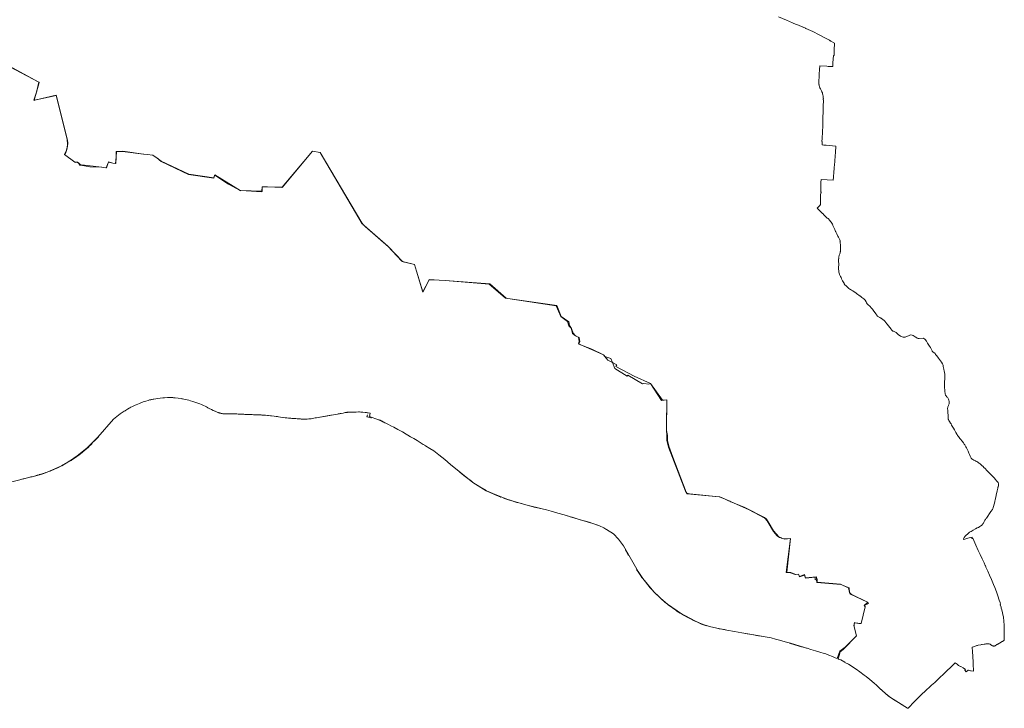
# Model space of a CAD drawing. Header units: metres. Extents: x 114241 to 171506, y 438344 to 479588.
# Tile 7 of 10: x 156484 to 171506, y 439431 to 449940. Entities that reach past the tile are written whole.
import ezdxf

# ---------------------------------------------------------------- set-up
doc = ezdxf.new("R2010")
doc.units = ezdxf.units.M
doc.header["$MEASUREMENT"] = 0
doc.layers.add('N-WA-KG-ONDERHOUDGRENS-O', color=170, linetype='Continuous', lineweight=18)

msp = doc.modelspace()

# ---------------------------------------------------------------- linework, layer by layer
at = {"layer": 'N-WA-KG-ONDERHOUDGRENS-O'}
for points in [[(168060, 449983), (168182, 449932), (168275, 449893), (168296, 449884), (168337, 449866), (168366, 449854), (168423, 449830), (168425, 449829), (168438, 449824), (168472, 449809), (168479, 449806), (168584, 449758), (168681, 449710), (168788, 449655), (168838, 449627), (168838, 449627), (168850, 449619), (168856, 449616), (168859, 449614), (168861, 449613), (168861, 449613), (168918, 449581), (168918, 449578), (168917, 449572), (168913, 449483), (168912, 449464), (168913, 449450), (168913, 449448), (168913, 449447), (168913, 449442), (168912, 449433), (168910, 449392), (168908, 449393), (168900, 449393), (168892, 449281), (168892, 449281), (168889, 449224), (168822, 449228), (168821, 449228), (168799, 449229), (168799, 449229), (168798, 449229), (168691, 449236), (168691, 449226), (168691, 449223), (168689, 449196), (168689, 449195), (168688, 449172), (168688, 449171), (168684, 449117), (168682, 449072), (168677, 449003), (168677, 449000), (168677, 448993), (168678, 448982), (168679, 448953), (168679, 448952), (168680, 448952), (168680, 448949), (168683, 448937), (168687, 448917), (168694, 448900), (168701, 448884), (168706, 448874), (168707, 448873), (168707, 448873), (168716, 448855), (168724, 448839), (168730, 448826), (168735, 448809), (168739, 448792), (168740, 448791), (168743, 448772), (168745, 448754), (168746, 448738), (168746, 448735), (168743, 448735), (168743, 448735), (168743, 448729), (168743, 448718), (168743, 448718), (168745, 448717), (168747, 448717), (168744, 448608), (168744, 448607), (168743, 448544), (168740, 448437), (168737, 448326), (168734, 448226), (168732, 448227), (168729, 448127), (168727, 448127), (168726, 448127), (168724, 448081), (168726, 448081), (168729, 448080), (168728, 448030), (168753, 448027), (168787, 448024), (168937, 448010), (168932, 447912), (168927, 447861), (168920, 447782), (168915, 447722), (168915, 447717), (168913, 447693), (168912, 447684), (168910, 447657), (168907, 447624), (168904, 447593), (168902, 447564), (168902, 447560), (168899, 447534), (168896, 447497), (168896, 447490), (168713, 447503), (168710, 447503), (168709, 447457), (168709, 447434), (168709, 447434), (168707, 447391), (168706, 447373), (168706, 447347), (168705, 447337), (168705, 447334), (168705, 447327), (168705, 447321), (168709, 447316), (168709, 447314), (168709, 447314), (168710, 447313), (168710, 447303), (168705, 447298), (168704, 447262), (168703, 447225), (168702, 447194), (168702, 447189), (168702, 447177), (168702, 447174), (168702, 447173), (168702, 447168), (168701, 447149), (168701, 447136), (168701, 447132), (168700, 447127), (168700, 447121), (168697, 447114), (168695, 447109), (168693, 447106), (168688, 447100), (168679, 447090), (168679, 447090), (168649, 447065), (168655, 447058), (168672, 447043), (168686, 447030), (168688, 447028), (168689, 447027), (168691, 447025), (168698, 447018), (168713, 447003), (168728, 446987), (168746, 446970), (168746, 446969), (168763, 446952), (168772, 446944), (168787, 446928), (168797, 446918), (168799, 446915), (168806, 446913), (168807, 446913), (168817, 446905), (168824, 446900), (168827, 446897), (168829, 446894), (168835, 446886), (168842, 446877), (168848, 446869), (168852, 446865), (168864, 446852), (168866, 446848), (168875, 446834), (168884, 446818), (168888, 446807), (168890, 446804), (168891, 446802), (168890, 446801), (168919, 446738), (168932, 446708), (168935, 446703), (168949, 446671), (168963, 446644), (168967, 446637), (168975, 446622), (168980, 446613), (168981, 446611), (168985, 446602), (169001, 446568), (168998, 446566), (168999, 446563), (169000, 446560), (169003, 446531), (169006, 446508), (169007, 446495), (169008, 446483), (169009, 446473), (169009, 446453), (169008, 446438), (169007, 446422), (169006, 446410), (169005, 446402), (169004, 446395), (169003, 446390), (169000, 446382), (168995, 446368), (168988, 446346), (168987, 446342), (168986, 446336), (168983, 446327), (168982, 446319), (168981, 446312), (168979, 446301), (168982, 446302), (168982, 446302), (168979, 446276), (168977, 446255), (168979, 446239), (168980, 446222), (168981, 446214), (168981, 446207), (168981, 446201), (168980, 446189), (168978, 446171), (168977, 446165), (168978, 446133), (168980, 446105), (168981, 446092), (168987, 446069), (168989, 446070), (168991, 446062), (168994, 446050), (169006, 446023), (169015, 446005), (169024, 445985), (169040, 445956), (169057, 445924), (169059, 445922), (169061, 445920), (169063, 445919), (169063, 445916), (169063, 445910), (169075, 445895), (169080, 445888), (169087, 445881), (169097, 445872), (169110, 445861), (169123, 445849), (169130, 445843), (169135, 445839), (169149, 445829), (169158, 445823), (169176, 445813), (169185, 445809), (169196, 445803), (169230, 445778), (169240, 445770), (169250, 445763), (169308, 445723), (169311, 445721), (169312, 445720), (169311, 445720), (169322, 445711), (169334, 445702), (169362, 445679), (169372, 445672), (169373, 445670), (169377, 445668), (169380, 445664), (169383, 445660), (169398, 445635), (169405, 445624), (169406, 445621), (169409, 445614), (169411, 445609), (169420, 445597), (169424, 445592), (169424, 445591), (169461, 445564), (169463, 445563), (169462, 445562), (169466, 445558), (169472, 445550), (169482, 445538), (169494, 445523), (169498, 445517), (169502, 445511), (169520, 445487), (169521, 445485), (169546, 445451), (169561, 445430), (169567, 445422), (169572, 445417), (169575, 445414), (169579, 445411), (169588, 445406), (169605, 445397), (169621, 445387), (169628, 445383), (169631, 445381), (169655, 445362), (169673, 445347), (169681, 445341), (169714, 445300), (169725, 445286), (169725, 445286), (169734, 445275), (169764, 445239), (169775, 445221), (169788, 445201), (169807, 445187), (169815, 445184), (169826, 445180), (169845, 445171), (169856, 445164), (169892, 445133), (169904, 445123), (169923, 445108), (169963, 445097), (169993, 445096), (170028, 445109), (170047, 445115), (170066, 445124), (170078, 445129), (170099, 445127), (170113, 445122), (170115, 445120), (170148, 445098), (170172, 445085), (170174, 445084), (170179, 445082), (170182, 445080), (170192, 445077), (170209, 445075), (170271, 445078), (170300, 445057), (170318, 445033), (170337, 445004), (170347, 444990), (170366, 444959), (170381, 444935), (170390, 444919), (170394, 444908), (170394, 444907), (170404, 444887), (170407, 444881), (170415, 444871), (170449, 444845), (170455, 444837), (170459, 444832), (170476, 444809), (170502, 444773), (170516, 444754), (170531, 444734), (170547, 444712), (170565, 444686), (170571, 444667), (170573, 444660), (170576, 444645), (170583, 444607), (170584, 444599), (170587, 444581), (170598, 444528), (170599, 444523), (170601, 444512), (170601, 444504), (170600, 444500), (170600, 444499), (170600, 444494), (170598, 444454), (170595, 444417), (170594, 444396), (170592, 444376), (170592, 444362), (170593, 444356), (170593, 444355), (170595, 444323), (170597, 444289), (170597, 444289), (170599, 444273), (170601, 444255), (170603, 444244), (170605, 444231), (170606, 444227), (170609, 444216), (170610, 444211), (170614, 444203), (170631, 444183), (170637, 444176), (170644, 444167), (170650, 444160), (170657, 444148), (170660, 444132), (170664, 444111), (170665, 444100), (170665, 444087), (170665, 444079), (170657, 444058), (170657, 444058), (170656, 444056), (170656, 444056), (170653, 444052), (170653, 444051), (170651, 444044), (170646, 444031), (170644, 444023), (170642, 444010), (170642, 444002), (170643, 443983), (170644, 443967), (170646, 443934), (170648, 443908), (170648, 443897), (170649, 443879), (170651, 443857), (170651, 443848), (170652, 443842), (170653, 443837), (170655, 443834), (170662, 443824), (170671, 443809), (170686, 443784), (170694, 443770), (170703, 443754), (170712, 443737), (170721, 443722), (170730, 443707), (170746, 443680), (170750, 443672), (170769, 443639), (170783, 443613), (170785, 443610), (170794, 443595), (170798, 443589), (170805, 443580), (170829, 443550), (170837, 443540), (170862, 443508), (170883, 443480), (170896, 443463), (170902, 443454), (170911, 443440), (170920, 443423), (170930, 443405), (170940, 443384), (170954, 443354), (170967, 443326), (170977, 443302), (170987, 443281), (170992, 443271), (170996, 443260), (171000, 443250), (171005, 443243), (171010, 443237), (171015, 443232), (171024, 443227), (171040, 443219), (171058, 443211), (171065, 443208), (171072, 443204), (171086, 443197), (171087, 443196), (171102, 443187), (171115, 443179), (171125, 443172), (171137, 443162), (171145, 443155), (171146, 443155), (171150, 443150), (171164, 443137), (171182, 443119), (171195, 443106), (171212, 443089), (171241, 443061), (171247, 443055), (171282, 443020), (171317, 442985), (171337, 442965), (171350, 442948), (171372, 442922), (171389, 442903), (171392, 442899), (171393, 442898), (171393, 442897), (171403, 442888), (171411, 442879), (171413, 442878), (171412, 442877), (171412, 442875), (171412, 442872), (171413, 442870), (171416, 442864), (171419, 442858), (171420, 442853), (171420, 442852), (171420, 442843), (171420, 442836), (171419, 442828), (171416, 442821), (171412, 442812), (171410, 442807), (171407, 442791), (171402, 442772), (171397, 442751), (171387, 442705), (171383, 442689), (171380, 442674), (171376, 442656), (171372, 442633), (171366, 442606), (171364, 442598), (171360, 442580), (171351, 442546), (171343, 442513), (171338, 442495), (171336, 442489), (171333, 442480), (171331, 442475), (171324, 442464), (171303, 442435), (171281, 442402), (171254, 442364), (171234, 442334), (171232, 442332), (171218, 442312), (171210, 442300), (171201, 442283), (171182, 442248), (171180, 442246), (171176, 442241), (171169, 442233), (171169, 442233), (171165, 442228), (171159, 442223), (171149, 442217), (171131, 442205), (171111, 442192), (171093, 442183), (171067, 442168), (171030, 442148), (170999, 442131), (170984, 442122), (170976, 442118), (170971, 442115), (170967, 442112), (170963, 442109), (170948, 442095), (170920, 442067), (170905, 442052), (170898, 442045), (170894, 442037), (170889, 442027), (170886, 442019), (170885, 442012), (170884, 442007), (170885, 442007), (170904, 442012), (170951, 442025), (171016, 442043), (171009, 442027), (171016, 442024), (171016, 442023), (171022, 442024), (171023, 442024), (171025, 442025), (171072, 441923), (171109, 441841), (171138, 441778), (171168, 441713), (171197, 441651), (171216, 441608), (171218, 441604), (171223, 441593), (171226, 441585), (171253, 441524), (171281, 441462), (171309, 441399), (171343, 441319), (171360, 441275), (171385, 441209), (171407, 441145), (171428, 441080), (171441, 441043), (171441, 441042), (171442, 441038), (171448, 441019), (171446, 441019), (171446, 441016), (171442, 441015), (171443, 441014), (171443, 441012), (171456, 440974), (171460, 440960), (171467, 440936), (171474, 440910), (171478, 440891), (171486, 440857), (171492, 440825), (171495, 440808), (171495, 440806), (171496, 440802), (171496, 440802), (171496, 440798), (171498, 440786), (171501, 440752), (171504, 440709), (171505, 440666), (171505, 440640), (171505, 440613), (171505, 440606), (171505, 440586), (171506, 440537), (171506, 440500), (171506, 440487), (171506, 440475), (171505, 440473), (171504, 440471), (171500, 440466), (171498, 440463), (171495, 440461), (171492, 440459), (171482, 440453), (171477, 440450), (171473, 440448), (171450, 440436), (171443, 440432), (171432, 440426), (171431, 440426), (171406, 440411), (171404, 440410), (171395, 440404), (171394, 440403), (171391, 440402), (171365, 440386), (171362, 440384), (171358, 440382), (171355, 440381), (171353, 440380), (171350, 440379), (171347, 440379), (171345, 440380), (171341, 440381), (171338, 440382), (171328, 440386), (171302, 440401), (171289, 440409), (171287, 440410), (171275, 440413), (171262, 440415), (171255, 440416), (171241, 440416), (171238, 440416), (171230, 440415), (171223, 440414), (171212, 440412), (171198, 440410), (171171, 440405), (171156, 440402), (171146, 440400), (171108, 440392), (171098, 440390), (171089, 440388), (171087, 440387), (171076, 440384), (171044, 440372), (171034, 440369), (171015, 440365), (171016, 440358), (171016, 440356), (171019, 440302), (171029, 440136), (171033, 440058), (171034, 440049), (171034, 440038), (171034, 440033), (171034, 440033), (171034, 440032), (171035, 440026), (171035, 440021), (171035, 440020), (171035, 440012), (171036, 439995), (171001, 440003), (170993, 440005), (170961, 440014), (170961, 440014), (170957, 440011), (170957, 440011), (170922, 439989), (170902, 440012), (170905, 440016), (170912, 440024), (170877, 440047), (170842, 440069), (170840, 440067), (170809, 440085), (170788, 440103), (170785, 440105), (170759, 440126), (170561, 439939), (170536, 439916), (170495, 439875), (170492, 439872), (170488, 439868), (170487, 439867), (170444, 439825), (170398, 439783), (170386, 439772), (170301, 439694), (170249, 439644), (170157, 439554), (170148, 439545), (170137, 439535), (170126, 439524), (170097, 439493), (170092, 439487), (170083, 439477), (170040, 439431), (170029, 439434), (169769, 439596), (169692, 439657), (169641, 439702), (169638, 439705), (169626, 439716), (169624, 439718), (169599, 439742), (169555, 439786), (169519, 439816), (169454, 439871), (169401, 439914), (169370, 439936), (169300, 439987), (169248, 440026), (169130, 440102), (169075, 440132), (169071, 440134), (169010, 440168), (168974, 440183), (169002, 440295), (169046, 440327), (169253, 440536), (169218, 440676), (169215, 440686), (169216, 440687), (169218, 440713), (169221, 440738), (169226, 440736), (169286, 440726), (169320, 440723), (169321, 440727), (169381, 440981), (169378, 441003), (169432, 441031), (169421, 441046), (169419, 441050), (169169, 441174), (169146, 441199), (169137, 441271), (169046, 441307), (169038, 441310), (169027, 441315), (169007, 441325), (168653, 441357), (168652, 441408), (168641, 441407), (168639, 441436), (168474, 441421), (168457, 441473), (168380, 441443), (168368, 441479), (168324, 441475), (168248, 441502), (168186, 441509), (168242, 442021), (168157, 442014), (168121, 442024), (168102, 442030), (168075, 442038), (168040, 442065), (167986, 442129), (167890, 442293), (167854, 442332), (167602, 442464), (167383, 442563), (167318, 442590), (167300, 442597), (167235, 442628), (167167, 442657), (167155, 442656), (166670, 442706), (166654, 442727), (166450, 443262), (166389, 443432), (166366, 443520), (166366, 443595), (166354, 443671), (166359, 444138), (166278, 444130), (166106, 444386), (165859, 444502), (165577, 444645), (165594, 444675), (165527, 444709), (165457, 444746), (165414, 444802), (165403, 444817), (165389, 444823), (165210, 444908), (165010, 444991), (165022, 445028), (165011, 445093), (165011, 445095), (165004, 445097), (164964, 445113), (164920, 445151), (164896, 445232), (164861, 445268), (164842, 445334), (164740, 445412), (164668, 445575), (163933, 445687), (163908, 445691), (163895, 445692), (163649, 445903), (162976, 445958), (162973, 445959), (162882, 445964), (162729, 445972), (162636, 445785), (162634, 445782), (162536, 446104), (162506, 446204), (162325, 446252), (162315, 446254), (162099, 446483), (161740, 446797), (161723, 446812), (161708, 446825), (161069, 447914), (160949, 447935), (160817, 447774), (160495, 447383), (160491, 447383), (160267, 447388), (160185, 447389), (160180, 447321), (160179, 447312), (159860, 447335), (159846, 447334), (159672, 447430), (159460, 447565), (159458, 447567), (159447, 447526), (159445, 447521), (159059, 447580), (158643, 447777), (158574, 447831), (158564, 447839), (158537, 447857), (158516, 447871), (158428, 447881), (158378, 447887), (158372, 447887), (158054, 447929), (157987, 447928), (157959, 447928), (157959, 447927), (157954, 447843), (157947, 447745), (157904, 447752), (157841, 447770), (157839, 447766), (157833, 447753), (157804, 447678), (157804, 447678), (157804, 447678), (157796, 447680), (157738, 447690), (157734, 447690), (157556, 447693), (157418, 447719), (157381, 447758), (157367, 447766), (157345, 447764), (157337, 447760), (157326, 447768), (157166, 447882), (157198, 447947), (157209, 447995), (157213, 448037), (157206, 448119), (157043, 448784), (156737, 448717), (156733, 448717), (156729, 448716), (156707, 448708), (156707, 448711), (156738, 448834), (156777, 448985), (156042, 449381)], [(155337, 449747), (156777, 448985), (156782, 448982), (156738, 448834), (156702, 448710), (156707, 448711), (156729, 448716), (156737, 448717), (157043, 448786), (157211, 448102), (157216, 448056), (157212, 448008), (157202, 447961), (157186, 447915), (157166, 447882), (157166, 447881), (157326, 447768), (157345, 447764), (157365, 447762), (157382, 447749), (157398, 447721), (157418, 447719), (157431, 447725), (157734, 447690), (157804, 447678), (157804, 447678), (157808, 447677), (157833, 447753), (157837, 447766), (157839, 447766), (157904, 447752), (157949, 447743), (157954, 447843), (157958, 447926), (157959, 447927), (157987, 447928), (158058, 447935), (158372, 447887), (158428, 447881), (158516, 447872), (158537, 447857), (158574, 447831), (158642, 447782), (159067, 447582), (159447, 447526), (159448, 447526), (159460, 447565), (159461, 447571), (159846, 447334), (159856, 447328), (159860, 447335), (160180, 447321), (160182, 447320), (160185, 447389), (160185, 447391), (160267, 447388), (160486, 447378), (160491, 447383), (160817, 447774), (160949, 447932), (161069, 447914), (161703, 446839), (161723, 446812), (161726, 446808), (161740, 446797), (161756, 446785), (162111, 446473), (162325, 446252), (162333, 446244), (162506, 446204), (162536, 446104), (162636, 445785), (162637, 445781), (162729, 445972), (162729, 445974), (162882, 445964), (162976, 445958), (163655, 445908), (163908, 445691), (163909, 445690), (163933, 445687), (164680, 445576), (164744, 445410), (164860, 445330), (164871, 445272), (164904, 445228), (164929, 445157), (164959, 445122), (165004, 445097), (165011, 445093), (165021, 445088), (165028, 445029), (165017, 444989), (165212, 444910), (165389, 444823), (165414, 444802), (165503, 444771), (165527, 444709), (165562, 444618), (165753, 444500), (165763, 444514), (165986, 444382), (166007, 444386), (166084, 444376), (166106, 444386), (166292, 444134), (166359, 444138), (166351, 443752), (166355, 443520), (166383, 443415), (166641, 442743), (166654, 442727), (166663, 442716), (166705, 442704), (167155, 442656), (167172, 442653), (167235, 442628), (167281, 442609), (167318, 442590), (167333, 442583), (167383, 442563), (167535, 442498), (167846, 442345), (167876, 442316), (167903, 442277), (167986, 442137), (168065, 442047), (168102, 442030), (168109, 442027), (168121, 442024), (168157, 442018), (168242, 442021), (168180, 441505), (168243, 441496), (168314, 441472), (168367, 441478), (168380, 441439), (168456, 441464), (168475, 441416), (168619, 441430), (168623, 441392), (168643, 441394), (168646, 441349), (169011, 441322), (169027, 441315), (169046, 441307), (169129, 441270), (169143, 441197), (169159, 441173), (169419, 441050), (169423, 441048), (169421, 441046), (169370, 441002), (169381, 440981), (169382, 440979), (169321, 440727), (169226, 440736), (169218, 440713), (169213, 440697), (169216, 440687), (169218, 440676), (169252, 440537), (169076, 440366), (168999, 440304), (168957, 440190), (168928, 440201), (168883, 440220), (168830, 440242), (168793, 440256), (168781, 440260), (168745, 440272), (168709, 440284), (168676, 440295), (168625, 440310), (168556, 440330), (168500, 440347), (168487, 440351), (168456, 440359), (168243, 440427), (168165, 440445), (168149, 440450), (168055, 440476), (168013, 440488), (167949, 440504), (167887, 440515), (167832, 440525), (167757, 440538), (167723, 440544), (167685, 440550), (167582, 440569), (167532, 440579), (167502, 440584), (167392, 440605), (167272, 440625), (167235, 440631), (167173, 440642), (167163, 440643), (167163, 440644), (167158, 440644), (167120, 440652), (167010, 440677), (166896, 440717), (166794, 440763), (166568, 440885), (166366, 441020), (166328, 441051), (166265, 441105), (166265, 441105), (166259, 441110), (166223, 441146), (166176, 441193), (166160, 441209), (166134, 441238), (166099, 441276), (166067, 441313), (166013, 441384), (165989, 441414), (165919, 441517), (165696, 441911), (165620, 442012), (165542, 442093), (165436, 442161), (165428, 442167), (165394, 442185), (165330, 442218), (165292, 442231), (165231, 442253), (165173, 442270), (165096, 442292), (165036, 442309), (164976, 442326), (164913, 442346), (164869, 442359), (164856, 442364), (164842, 442368), (164837, 442369), (164792, 442382), (164692, 442410), (164591, 442438), (164521, 442458), (164456, 442475), (164386, 442490), (164333, 442502), (164281, 442516), (164208, 442534), (164138, 442554), (164099, 442565), (164068, 442574), (163953, 442610), (163940, 442614), (163940, 442614), (163603, 442751), (163603, 442751), (163600, 442754), (163505, 442811), (163400, 442879), (163375, 442898), (163303, 442951), (163262, 442985), (163200, 443035), (163191, 443043), (163058, 443154), (162970, 443227), (162879, 443299), (162801, 443360), (162741, 443397), (162675, 443438), (162675, 443438), (162666, 443443), (162663, 443445), (162642, 443458), (162546, 443517), (162499, 443547), (162448, 443575), (162407, 443601), (162380, 443617), (162324, 443649), (162296, 443665), (162254, 443688), (162191, 443722), (162146, 443744), (162112, 443761), (162049, 443794), (162026, 443804), (162019, 443808), (162013, 443811), (161999, 443818), (161986, 443825), (161978, 443828), (161977, 443829), (161971, 443831), (161963, 443833), (161958, 443835), (161823, 443885), (161833, 443936), (161801, 443938), (161802, 443941), (161784, 443942), (161773, 443943), (161755, 443946), (161721, 443950), (161711, 443951), (161702, 443951), (161691, 443952), (161670, 443953), (161652, 443953), (161619, 443952), (161590, 443951), (161568, 443950), (161536, 443950), (161508, 443949), (161486, 443948), (161485, 443948), (161478, 443947), (161477, 443947), (161450, 443943), (161420, 443937), (161390, 443932), (161375, 443929), (161361, 443927), (161343, 443924), (161332, 443922), (161301, 443917), (161271, 443911), (161242, 443906), (161230, 443904), (161214, 443901), (161213, 443900), (161187, 443896), (161158, 443890), (161129, 443885), (161099, 443880), (161068, 443875), (161064, 443874), (161040, 443871), (161012, 443866), (160990, 443863), (160971, 443859), (160930, 443851), (160923, 443850), (160922, 443849), (160909, 443847), (160893, 443846), (160869, 443845), (160851, 443845), (160851, 443845), (160843, 443845), (160832, 443844), (160800, 443844), (160779, 443845), (160756, 443846), (160717, 443849), (160679, 443852), (160637, 443856), (160615, 443858), (160583, 443860), (160558, 443863), (160536, 443865), (160503, 443869), (160501, 443869), (160462, 443875), (160435, 443879), (160416, 443882), (160397, 443884), (160368, 443887), (160328, 443892), (160311, 443894), (160281, 443897), (160264, 443899), (160235, 443902), (160214, 443904), (160186, 443906), (160178, 443907), (160167, 443908), (160139, 443909), (160098, 443909), (160051, 443911), (160009, 443913), (159987, 443914), (159960, 443915), (159920, 443917), (159880, 443919), (159838, 443921), (159817, 443922), (159796, 443923), (159782, 443923), (159759, 443923), (159755, 443923), (159728, 443923), (159688, 443923), (159662, 443923), (159619, 443923), (159602, 443923), (159592, 443924), (159581, 443925), (159557, 443930), (159533, 443936), (159519, 443941), (159496, 443950), (159477, 443958), (159438, 443976), (159410, 443989), (159386, 444001), (159357, 444018), (159350, 444021), (159333, 444031), (159312, 444041), (159289, 444051), (159257, 444065), (159233, 444075), (159204, 444087), (159169, 444099), (159155, 444104), (159128, 444113), (159088, 444125), (159065, 444132), (159038, 444139), (159009, 444146), (158970, 444153), (158958, 444156), (158947, 444158), (158857, 444168), (158832, 444171), (158823, 444172), (158792, 444174), (158774, 444174), (158740, 444173), (158695, 444171), (158668, 444170), (158629, 444166), (158585, 444161), (158560, 444156), (158530, 444150), (158522, 444148), (158503, 444145), (158493, 444143), (158486, 444141), (158462, 444136), (158443, 444130), (158408, 444120), (158384, 444112), (158369, 444107), (158349, 444099), (158333, 444092), (158313, 444085), (158260, 444064), (158247, 444058), (158226, 444048), (158206, 444039), (158179, 444025), (158164, 444018), (158155, 444012), (158129, 443995), (158113, 443986), (158099, 443976), (158091, 443971), (158080, 443963), (158017, 443926), (157914, 443843), (157677, 443568), (157514, 443405), (157395, 443306), (157360, 443282), (157308, 443246), (157290, 443233), (157249, 443208), (157216, 443187), (157123, 443131), (157068, 443103), (157023, 443084), (156902, 443035), (156750, 442986), (156750, 442986), (156736, 442982), (156712, 442976), (156688, 442969), (156672, 442965), (156656, 442961), (156639, 442957), (156622, 442953), (156603, 442948), (156583, 442943), (156566, 442939), (156546, 442934), (156522, 442927), (156498, 442922), (156497, 442922), (156485, 442918), (156001, 442802)], [(158236, 444054), (158247, 444058), (158226, 444048), (158236, 444054)], [(159357, 444018), (159496, 443950), (159477, 443958), (159438, 443976), (159410, 443989), (159386, 444001), (159357, 444018)], [(159496, 443950), (159592, 443924), (159581, 443925), (159557, 443930), (159533, 443936), (159519, 443941), (159496, 443950)], [(159592, 443924), (159779, 443924), (160159, 443909), (160178, 443907), (160167, 443908), (160139, 443909), (160098, 443909), (160051, 443911), (160009, 443913), (159987, 443914), (159960, 443915), (159920, 443917), (159880, 443919), (159838, 443921), (159817, 443922), (159796, 443923), (159782, 443923), (159759, 443923), (159755, 443923), (159728, 443923), (159688, 443923), (159662, 443923), (159619, 443923), (159602, 443923), (159592, 443924)], [(161361, 443927), (161343, 443924), (161375, 443929), (161361, 443927)], [(161478, 443947), (161477, 443947), (161481, 443948), (161485, 443948), (161478, 443947)], [(160832, 443844), (160800, 443844), (160779, 443845), (160756, 443846), (160717, 443849), (160679, 443852), (160637, 443856), (160615, 443858), (160583, 443860), (160558, 443863), (160536, 443865), (160503, 443869), (160549, 443864), (160843, 443845), (160832, 443844)], [(160869, 443845), (160851, 443845), (160922, 443849), (160909, 443847), (160893, 443846), (160869, 443845)], [(161068, 443875), (161064, 443874), (161230, 443904), (161214, 443901), (161213, 443900), (161187, 443896), (161158, 443890), (161129, 443885), (161099, 443880), (161068, 443875)], [(161782, 443881), (161853, 443862), (161841, 443865), (161825, 443869), (161807, 443873), (161792, 443878), (161782, 443881), (161785, 443892), (161791, 443908), (161792, 443911), (161782, 443881)], [(161982, 443827), (162026, 443804), (162112, 443761), (162081, 443776), (162053, 443789), (162030, 443802), (162019, 443808), (162013, 443811), (161999, 443818), (161986, 443825), (161978, 443828), (161977, 443829), (161982, 443827)], [(156902, 443035), (157114, 443128), (157216, 443187), (157226, 443193), (157249, 443208), (157308, 443246), (157342, 443268), (157360, 443282), (157514, 443405), (157590, 443472), (157578, 443460), (157570, 443453), (157551, 443435), (157527, 443412), (157484, 443373), (157437, 443335), (157393, 443300), (157333, 443257), (157294, 443231), (157267, 443214), (157220, 443185), (157169, 443156), (157127, 443133), (157123, 443131), (157068, 443103), (157023, 443084), (156996, 443071), (156980, 443065), (156948, 443052), (156915, 443040), (156902, 443035)], [(157638, 443524), (157622, 443507), (157685, 443575), (157671, 443559), (157651, 443537), (157638, 443524)], [(156750, 442986), (156836, 443011), (156808, 443002), (156788, 442997), (156779, 442994), (156752, 442987), (156750, 442986)], [(156836, 443011), (156902, 443035), (156885, 443028), (156859, 443019), (156836, 443011)], [(163058, 443154), (163400, 442879), (163375, 442898), (163303, 442951), (163262, 442985), (163200, 443035), (163191, 443043), (163058, 443154)], [(156522, 442927), (156498, 442922), (156750, 442986), (156736, 442982), (156712, 442976), (156688, 442969), (156672, 442965), (156656, 442961), (156639, 442957), (156622, 442953), (156603, 442948), (156583, 442943), (156566, 442939), (156546, 442934), (156522, 442927)], [(163400, 442879), (163603, 442751), (163600, 442754), (163505, 442811), (163400, 442879)], [(163603, 442751), (163826, 442655), (163808, 442662), (163788, 442671), (163752, 442686), (163749, 442688), (163668, 442722), (163608, 442748), (163603, 442751)], [(163865, 442640), (163940, 442614), (163916, 442622), (163902, 442627), (163872, 442638), (163865, 442640)], [(163940, 442614), (164208, 442534), (164138, 442554), (164099, 442565), (164068, 442574), (163953, 442610), (163940, 442614)], [(164208, 442534), (164456, 442475), (164386, 442490), (164333, 442502), (164281, 442516), (164208, 442534)], [(164869, 442359), (165231, 442253), (165173, 442270), (165096, 442292), (165036, 442309), (164976, 442326), (164913, 442346), (164869, 442359)], [(165231, 442253), (165330, 442218), (165292, 442231), (165231, 442253)], [(165728, 441851), (165775, 441765), (165766, 441782), (165728, 441851)], [(165894, 441548), (165989, 441414), (165977, 441428), (165949, 441470), (165928, 441500), (165894, 441548)], [(165989, 441414), (166160, 441209), (166134, 441238), (166099, 441276), (166067, 441313), (166013, 441384), (165989, 441414)], [(166160, 441209), (166259, 441110), (166223, 441146), (166176, 441193), (166160, 441209)], [(166265, 441105), (166366, 441020), (166328, 441051), (166265, 441105)], [(166366, 441020), (166579, 440871), (166561, 440884), (166512, 440914), (166493, 440926), (166444, 440962), (166379, 441009), (166366, 441020)], [(166579, 440871), (166764, 440773), (166709, 440801), (166667, 440822), (166611, 440854), (166579, 440871)], [(166764, 440773), (166964, 440688), (166888, 440717), (166825, 440746), (166764, 440773)], [(167120, 440652), (167272, 440625), (167235, 440631), (167173, 440642), (167163, 440643), (167163, 440644), (167158, 440644), (167120, 440652)], [(167532, 440579), (167949, 440504), (167887, 440515), (167832, 440525), (167757, 440538), (167723, 440544), (167685, 440550), (167582, 440569), (167532, 440579)], [(168228, 440426), (168456, 440359), (168410, 440370), (168375, 440381), (168309, 440399), (168228, 440426)], [(169130, 440102), (169248, 440026), (169176, 440072), (169130, 440102)], [(169626, 439716), (169638, 439705), (169630, 439712), (169626, 439716)], [(169692, 439657), (169769, 439596), (169734, 439623), (169700, 439650), (169692, 439657)], [(169769, 439596), (170029, 439434), (169894, 439518), (169892, 439520), (169843, 439548), (169799, 439576), (169769, 439596)], [(170029, 439434), (170040, 439431), (170040, 439431), (170029, 439434)]]:
    msp.add_lwpolyline(points, dxfattribs=at)

doc.saveas('drawing.dxf')
